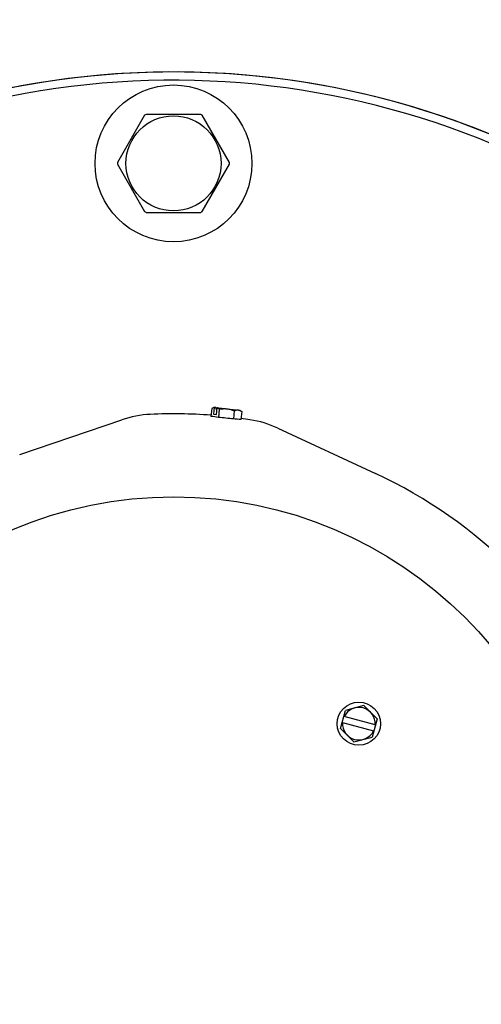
# Model space of a CAD drawing. Header units: inches. Extents: x 15 to 50, y -71 to 91.
# Tile 30 of 49: x 31.13 to 35.55, y 75.7 to 85.12. Entities that reach past the tile are written whole.
import ezdxf

# ---------------------------------------------------------------- set-up
doc = ezdxf.new("R2010")
doc.units = ezdxf.units.IN
doc.header["$LTSCALE"] = 1.21
doc.header["$MEASUREMENT"] = 0
doc.layers.get('0').update_dxf_attribs({"linetype": 'CONTINUOUS'})

msp = doc.modelspace()

# ---------------------------------------------------------------- linework, layer by layer
at = {"color": 7, "linetype": 'Continuous'}
for p, q in [((32.3281, 84.2025), (32.0676, 83.7513)), ((32.8643, 84.2112), (32.3433, 84.2112)), ((33.14, 83.7513), (32.8795, 84.2025)), ((32.0676, 83.7337), (32.3281, 83.2825)), ((32.8795, 83.2825), (33.14, 83.7337)), ((32.3433, 83.2737), (32.8643, 83.2737)), ((32.9701, 81.3989), (32.9619, 81.3215)), ((32.9905, 81.4079), (32.9701, 81.3989)), ((32.9823, 81.4034), (32.9701, 81.3989)), ((32.9936, 81.4059), (32.9862, 81.4045)), ((32.9936, 81.4059), (32.9868, 81.342)), ((32.9905, 81.4079), (32.9938, 81.4076)), ((32.9936, 81.4059), (32.9963, 81.4073)), ((32.9938, 81.4076), (32.9963, 81.4073)), ((33.0101, 81.4058), (32.9963, 81.4073)), ((33.0101, 81.4058), (33.0087, 81.3922)), ((33.0192, 81.3911), (33.0087, 81.3922)), ((33.0107, 81.4058), (33.2273, 81.3827)), ((33.0136, 81.3391), (33.0204, 81.4031)), ((33.0232, 81.4045), (33.0204, 81.4031)), ((33.0419, 81.3912), (33.0335, 81.3123)), ((33.0419, 81.3912), (33.0346, 81.3962)), ((32.9868, 81.342), (33.0136, 81.3391)), ((33.1854, 81.376), (33.177, 81.297)), ((33.2273, 81.3827), (33.2391, 81.3815)), ((33.2391, 81.3815), (33.2572, 81.3683)), ((33.2572, 81.3683), (33.2489, 81.291)), ((33.2572, 81.3683), (33.2572, 81.3683)), ((31.1331, 80.9585), (32.1084, 81.2893)), ((33.6019, 81.209), (34.536, 80.7754)), ((34.2025, 78.3354), (34.2494, 78.5094)), ((34.4234, 78.5558), (34.2494, 78.5094)), ((34.487, 78.492), (34.4234, 78.5558)), ((34.5506, 78.4282), (34.487, 78.492)), ((34.2209, 78.3927), (34.2181, 78.3934)), ((34.2209, 78.3927), (34.5166, 78.313)), ((34.2337, 78.4514), (34.2366, 78.4506)), ((34.5322, 78.371), (34.2366, 78.4506)), ((34.5506, 78.4282), (34.5038, 78.2543)), ((34.2025, 78.3354), (34.2661, 78.2717)), ((34.5194, 78.3123), (34.5166, 78.313)), ((34.5322, 78.371), (34.535, 78.3702)), ((34.2661, 78.2717), (34.3297, 78.2079)), ((34.3297, 78.2079), (34.5038, 78.2543))]:
    msp.add_line(p, q, dxfattribs=at)
for centre, radius in [((28.6042, 76.6165), 14), ((32.6038, 83.7425), 0.75), ((32.6038, 83.7425), 0.4547), ((32.6063, 76.6165), 3.936), ((34.3766, 78.3818), 0.207)]:
    msp.add_circle(centre, radius, dxfattribs=at)
for centre, radius, start, end in [((32.6038, 76.6165), 8, 40.9877, 316.49521), ((32.6042, 76.6165), 8, 40.9877, 179.90109), ((32.6038, 76.6165), 7.9213, 41.48445, 316.16671), ((32.6038, 83.7425), 0.5363, 119.06136, 120.93864), ((32.6038, 83.7425), 0.5363, 59.06136, 60.93864), ((32.6038, 83.7425), 0.5363, 179.06136, 180.93864), ((32.6038, 83.7425), 0.5363, 359.06136, 0.93864), ((32.6038, 83.7425), 0.5363, 239.06136, 240.93864), ((32.6038, 83.7425), 0.5363, 299.06136, 300.93864), ((33.006, 81.3247), 0.0823, 103.96092, 106.75723), ((32.4296, 80.3423), 1, 92.7091, 108.73728), ((32.6059, 76.6165), 4.73, 85.67362, 92.7091), ((32.606, 76.6165), 4.7152, 83.04379, 84.79774), ((33.2167, 81.3293), 0.0542, 79.18782, 83.90446), ((32.6059, 76.6165), 4.73, 81.13244, 82.16758), ((33.1809, 80.3019), 1, 65.10425, 81.13244), ((32.6059, 76.6165), 4.585, 24.73728, 65.10425), ((34.3766, 78.3818), 0.156, 356.00826, 153.83328), ((34.3766, 78.3818), 0.156, 176.00826, 333.83328)]:
    msp.add_arc(centre, radius, start, end, dxfattribs=at)
for centre, major_axis, ratio, start_param, end_param in [((32.393, 76.6392), (4.6993, -0.4668), 0.998813, 1.533645, 1.548933), ((32.8189, 76.5938), (4.6893, -0.5452), 0.999128, 1.595226, 1.610514)]:
    msp.add_ellipse(centre, major_axis=major_axis, ratio=ratio, start_param=start_param, end_param=end_param, dxfattribs=at)
for points, knots in [([(33.0346, 81.3962), (33.0334, 81.3969), (33.0289, 81.3995), (33.0241, 81.4018), (33.0204, 81.4031)], [0, 0, 0, 0, 0.255336, 1, 1, 1, 1]), ([(33.0419, 81.3912), (33.0539, 81.3934), (33.0721, 81.3957), (33.0966, 81.3961), (33.1088, 81.3953), (33.1148, 81.3947)], [0, 0, 0, 0, 0.499889, 0.749945, 1, 1, 1, 1]), ([(33.1148, 81.3947), (33.127, 81.3934), (33.1511, 81.3887), (33.1741, 81.3806), (33.1854, 81.376)], [0, 0, 0, 0, 0.499908, 1, 1, 1, 1]), ([(33.1854, 81.376), (33.1885, 81.3773), (33.1946, 81.3797), (33.2039, 81.3824), (33.2132, 81.3837), (33.2194, 81.3836), (33.2225, 81.3832)], [0, 0, 0, 0, 0.261631, 0.514468, 0.759579, 1, 1, 1, 1]), ([(33.2269, 81.3826), (33.2296, 81.3821), (33.2349, 81.3806), (33.2452, 81.3763), (33.2525, 81.3717), (33.2572, 81.3683)], [0, 0, 0, 0, 0.24066, 0.48659, 1, 1, 1, 1])]:
    msp.add_open_spline(points, degree=3, knots=knots, dxfattribs=at)

doc.saveas('drawing.dxf')
